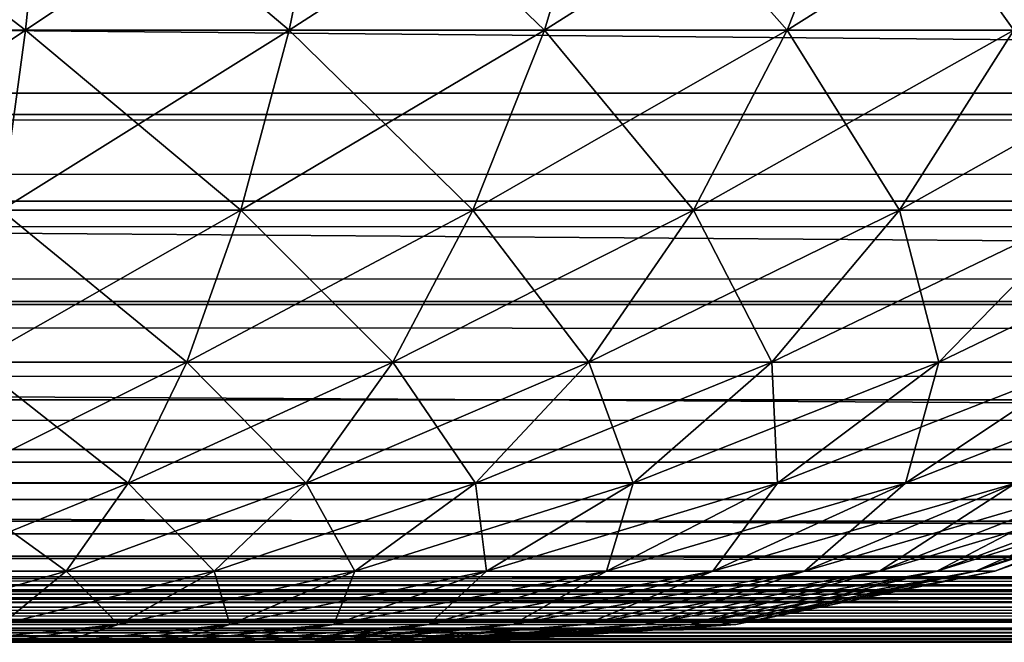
# Model space of a CAD drawing. Header units: millimetres. Extents: x -125 to 125, y -4 to 54.
# Tile 96 of 256: x -63.022 to -62.164, y -2 to -1.458. Entities that reach past the tile are written whole.
import ezdxf

# ---------------------------------------------------------------- set-up
doc = ezdxf.new("R2010")
doc.units = ezdxf.units.MM
doc.header["$LTSCALE"] = 65.185185
for name, color, linetype in [('10', 7, 'CONTINUOUS'), ('173', 7, 'CONTINUOUS'), ('175', 7, 'CONTINUOUS'), ('18', 7, 'CONTINUOUS'), ('202', 7, 'CONTINUOUS'), ('203', 7, 'CONTINUOUS'), ('22', 7, 'CONTINUOUS'), ('6', 7, 'CONTINUOUS'), ('8', 7, 'CONTINUOUS')]:
    doc.layers.add(name, color=color, linetype=linetype)

msp = doc.modelspace()

# ---------------------------------------------------------------- linework, layer by layer
at = {"layer": '10', "color": 7, "linetype": 'Continuous'}
for points in [[(123.90095, 0, -124.9), (-123.83451, -1.52181, -124.83356), (-123.90095, 0, -124.9), (123.90095, 0, -124.9)], [(123.83451, -1.52181, -124.83356), (-123.83451, -1.52181, -124.83356), (123.90095, 0, -124.9), (123.83451, -1.52181, -124.83356)]]:
    msp.add_3dface(points, dxfattribs=at)
at = {"layer": '173', "color": 7, "linetype": 'Continuous'}
for points in [[(-76.8519, -1.54035, -120.97049), (-54.89437, -1.54035, -120.86009), (-76.61582, -1.34549, -120.69445), (-76.8519, -1.54035, -120.97049)], [(-76.61582, -1.34549, -120.69445), (-54.89437, -1.54035, -120.86009), (-54.72574, -1.34549, -120.58472), (-76.61582, -1.34549, -120.69445)], [(-77.10505, -1.7032, -121.26675), (-55.07519, -1.7032, -121.15562), (-76.8519, -1.54035, -120.97049), (-77.10505, -1.7032, -121.26675)], [(-76.8519, -1.54035, -120.97049), (-55.07519, -1.7032, -121.15562), (-54.89437, -1.54035, -120.86009), (-76.8519, -1.54035, -120.97049)], [(-77.37148, -1.83198, -121.57949), (-55.2655, -1.83198, -121.46758), (-77.10505, -1.7032, -121.26675), (-77.37148, -1.83198, -121.57949)], [(-77.10505, -1.7032, -121.26675), (-55.2655, -1.83198, -121.46758), (-55.07519, -1.7032, -121.15562), (-77.10505, -1.7032, -121.26675)], [(-77.64919, -1.92508, -121.90477), (-55.46387, -1.92508, -121.79206), (-77.37148, -1.83198, -121.57949), (-77.64919, -1.92508, -121.90477)], [(-77.37148, -1.83198, -121.57949), (-55.46387, -1.92508, -121.79206), (-55.2655, -1.83198, -121.46758), (-77.37148, -1.83198, -121.57949)], [(-77.93408, -1.98132, -122.2385), (-55.66736, -1.98132, -122.12495), (-77.64919, -1.92508, -121.90477), (-77.93408, -1.98132, -122.2385)], [(-77.64919, -1.92508, -121.90477), (-55.66736, -1.98132, -122.12495), (-55.46387, -1.92508, -121.79206), (-77.64919, -1.92508, -121.90477)], [(-77.93408, -1.98132, -122.2385), (-62.02739, -2, -122.48775), (-55.66736, -1.98132, -122.12495), (-77.93408, -1.98132, -122.2385)], [(-72.17599, -2, -122.53973), (-62.02739, -2, -122.48775), (-77.93408, -1.98132, -122.2385), (-72.17599, -2, -122.53973)]]:
    msp.add_3dface(points, dxfattribs=at)
at = {"layer": '175', "color": 7, "linetype": 'Continuous'}
for points in [[(-54.89437, -1.54035, 120.86009), (-76.8519, -1.54035, 120.97049), (-76.61582, -1.34549, 120.69445), (-54.89437, -1.54035, 120.86009)], [(-54.72574, -1.34549, 120.58472), (-54.89437, -1.54035, 120.86009), (-76.61582, -1.34549, 120.69445), (-54.72574, -1.34549, 120.58472)], [(-55.07519, -1.7032, 121.15562), (-77.10505, -1.7032, 121.26675), (-76.8519, -1.54035, 120.97049), (-55.07519, -1.7032, 121.15562)], [(-54.89437, -1.54035, 120.86009), (-55.07519, -1.7032, 121.15562), (-76.8519, -1.54035, 120.97049), (-54.89437, -1.54035, 120.86009)], [(-55.2655, -1.83198, 121.46758), (-77.37148, -1.83198, 121.57949), (-77.10505, -1.7032, 121.26675), (-55.2655, -1.83198, 121.46758)], [(-55.07519, -1.7032, 121.15562), (-55.2655, -1.83198, 121.46758), (-77.10505, -1.7032, 121.26675), (-55.07519, -1.7032, 121.15562)], [(-55.46387, -1.92508, 121.79206), (-77.64919, -1.92508, 121.90477), (-77.37148, -1.83198, 121.57949), (-55.46387, -1.92508, 121.79206)], [(-55.2655, -1.83198, 121.46758), (-55.46387, -1.92508, 121.79206), (-77.37148, -1.83198, 121.57949), (-55.2655, -1.83198, 121.46758)], [(-55.66736, -1.98132, 122.12495), (-77.93408, -1.98132, 122.2385), (-77.64919, -1.92508, 121.90477), (-55.66736, -1.98132, 122.12495)], [(-55.46387, -1.92508, 121.79206), (-55.66736, -1.98132, 122.12495), (-77.64919, -1.92508, 121.90477), (-55.46387, -1.92508, 121.79206)], [(-55.66736, -1.98132, 122.12495), (-71.92165, -2, 122.53836), (-77.93408, -1.98132, 122.2385), (-55.66736, -1.98132, 122.12495)], [(-61.76268, -2, 122.4865), (-71.92165, -2, 122.53836), (-55.66736, -1.98132, 122.12495), (-61.76268, -2, 122.4865)]]:
    msp.add_3dface(points, dxfattribs=at)
at = {"layer": '18', "color": 7, "linetype": 'Continuous'}
for points in [[(-123.83451, -1.52181, -124.83356), (123.83451, -1.61564, -124.82048), (-123.83451, -1.61564, -124.82048), (-123.83451, -1.52181, -124.83356)], [(-123.83451, -1.52181, -124.83356), (123.83451, -1.52181, -124.83356), (123.83451, -1.61564, -124.82048), (-123.83451, -1.52181, -124.83356)], [(123.83451, -1.61564, -124.82048), (123.83451, -1.70592, -124.78966), (-123.83451, -1.61564, -124.82048), (123.83451, -1.61564, -124.82048)], [(-123.83451, -1.61564, -124.82048), (123.83451, -1.70592, -124.78966), (-123.83451, -1.70592, -124.78966), (-123.83451, -1.61564, -124.82048)], [(123.83451, -1.70592, -124.78966), (123.83451, -1.78871, -124.74226), (-123.83451, -1.70592, -124.78966), (123.83451, -1.70592, -124.78966)], [(-123.83451, -1.70592, -124.78966), (123.83451, -1.78871, -124.74226), (-123.83451, -1.78871, -124.74226), (-123.83451, -1.70592, -124.78966)], [(-123.83451, -1.78871, -124.74226), (123.83451, -1.86098, -124.68), (-123.83451, -1.86098, -124.68), (-123.83451, -1.78871, -124.74226)], [(123.83451, -1.78871, -124.74226), (123.83451, -1.86098, -124.68), (-123.83451, -1.78871, -124.74226), (123.83451, -1.78871, -124.74226)], [(-123.83451, -1.92012, -124.60514), (-123.83451, -1.86098, -124.68), (-41.06682, -1.95076, -124.55041), (-123.83451, -1.92012, -124.60514)], [(38.93318, -1.95076, -124.55041), (-38.93318, -1.95076, -124.55041), (-123.83451, -1.86098, -124.68), (38.93318, -1.95076, -124.55041)], [(-38.93318, -1.95076, -124.55041), (-41.06682, -1.95076, -124.55041), (-123.83451, -1.86098, -124.68), (-38.93318, -1.95076, -124.55041)], [(123.83451, -1.86098, -124.68), (123.83451, -1.92012, -124.60514), (-123.83451, -1.86098, -124.68), (123.83451, -1.86098, -124.68)], [(41.06682, -1.95076, -124.55041), (38.93318, -1.95076, -124.55041), (-123.83451, -1.86098, -124.68), (41.06682, -1.95076, -124.55041)], [(123.83451, -1.92012, -124.60514), (41.06682, -1.95076, -124.55041), (-123.83451, -1.86098, -124.68), (123.83451, -1.92012, -124.60514)], [(-41.13686, -1.95137, -124.54913), (-123.83451, -1.92012, -124.60514), (-41.06682, -1.95076, -124.55041), (-41.13686, -1.95137, -124.54913)], [(-41.34395, -1.96008, -124.5298), (-123.83451, -1.92012, -124.60514), (-41.27409, -1.95605, -124.53901), (-41.34395, -1.96008, -124.5298)], [(-41.36522, -1.9615, -124.52643), (-123.83451, -1.92012, -124.60514), (-41.34395, -1.96008, -124.5298), (-41.36522, -1.9615, -124.52643)], [(-123.83451, -1.96396, -124.52041), (-123.83451, -1.92012, -124.60514), (-41.36522, -1.9615, -124.52643), (-123.83451, -1.96396, -124.52041)], [(-41.27409, -1.95605, -124.53901), (-123.83451, -1.92012, -124.60514), (-41.20579, -1.95316, -124.54533), (-41.27409, -1.95605, -124.53901)], [(-41.20579, -1.95316, -124.54533), (-123.83451, -1.92012, -124.60514), (-41.13686, -1.95137, -124.54913), (-41.20579, -1.95316, -124.54533)], [(-41.41591, -1.96522, -124.51725), (-123.83451, -1.96396, -124.52041), (-41.36522, -1.9615, -124.52643), (-41.41591, -1.96522, -124.51725)], [(-41.56669, -1.97833, -124.47963), (-123.83451, -1.96396, -124.52041), (-41.49017, -1.97138, -124.50077), (-41.56669, -1.97833, -124.47963)], [(-123.83451, -1.99092, -124.4289), (-123.83451, -1.96396, -124.52041), (-41.66046, -1.98704, -124.44714), (-123.83451, -1.99092, -124.4289)], [(-41.64256, -1.98541, -124.45395), (-123.83451, -1.96396, -124.52041), (-41.56669, -1.97833, -124.47963), (-41.64256, -1.98541, -124.45395)], [(-41.49017, -1.97138, -124.50077), (-123.83451, -1.96396, -124.52041), (-41.41591, -1.96522, -124.51725), (-41.49017, -1.97138, -124.50077)], [(-41.66046, -1.98704, -124.44714), (-123.83451, -1.96396, -124.52041), (-41.64256, -1.98541, -124.45395), (-41.66046, -1.98704, -124.44714)], [(-41.71341, -1.99166, -124.42498), (-123.83451, -1.99092, -124.4289), (-41.66046, -1.98704, -124.44714), (-41.71341, -1.99166, -124.42498)], [(-41.87449, -2, -124.33403), (-123.83451, -2, -124.33403), (-123.83451, -1.99092, -124.4289), (-41.87449, -2, -124.33403)], [(-41.87449, -2, -124.33403), (-123.83451, -1.99092, -124.4289), (-41.82964, -1.99911, -124.36382), (-41.87449, -2, -124.33403)], [(-41.82964, -1.99911, -124.36382), (-123.83451, -1.99092, -124.4289), (-41.77623, -1.99635, -124.39438), (-41.82964, -1.99911, -124.36382)], [(-41.77623, -1.99635, -124.39438), (-123.83451, -1.99092, -124.4289), (-41.71341, -1.99166, -124.42498), (-41.77623, -1.99635, -124.39438)]]:
    msp.add_3dface(points, dxfattribs=at)
at = {"layer": '202', "color": 7, "linetype": 'Continuous'}
for points in [[(-62.98563, -2, -33.31695), (-63.03605, -2, -32.16217), (-63.03605, -2, -33.33783), (-62.98563, -2, -33.31695)], [(-62.98563, -2, -32.18305), (-63.03605, -2, -32.16217), (-62.98563, -2, -33.31695), (-62.98563, -2, -32.18305)], [(-62.93722, -2, -33.29175), (-62.98563, -2, -32.18305), (-62.98563, -2, -33.31695), (-62.93722, -2, -33.29175)], [(-62.93722, -2, -32.20825), (-62.98563, -2, -32.18305), (-62.93722, -2, -33.29175), (-62.93722, -2, -32.20825)], [(-62.89119, -2, -32.23757), (-62.93722, -2, -32.20825), (-62.89119, -2, -33.26243), (-62.89119, -2, -32.23757)], [(-62.89119, -2, -33.26243), (-62.93722, -2, -32.20825), (-62.93722, -2, -33.29175), (-62.89119, -2, -33.26243)], [(-62.8479, -2, -33.22921), (-62.89119, -2, -32.23757), (-62.89119, -2, -33.26243), (-62.8479, -2, -33.22921)], [(-62.8479, -2, -32.27079), (-62.89119, -2, -32.23757), (-62.8479, -2, -33.22921), (-62.8479, -2, -32.27079)], [(-62.80766, -2, -32.30766), (-62.8479, -2, -32.27079), (-62.80766, -2, -33.19234), (-62.80766, -2, -32.30766)], [(-62.80766, -2, -33.19234), (-62.8479, -2, -32.27079), (-62.8479, -2, -33.22921), (-62.80766, -2, -33.19234)], [(-62.77079, -2, -32.3479), (-62.80766, -2, -32.30766), (-62.77079, -2, -33.1521), (-62.77079, -2, -32.3479)], [(-62.77079, -2, -33.1521), (-62.80766, -2, -32.30766), (-62.80766, -2, -33.19234), (-62.77079, -2, -33.1521)], [(-62.73757, -2, -32.39119), (-62.77079, -2, -32.3479), (-62.73757, -2, -33.10881), (-62.73757, -2, -32.39119)], [(-62.73757, -2, -33.10881), (-62.77079, -2, -32.3479), (-62.77079, -2, -33.1521), (-62.73757, -2, -33.10881)], [(-62.70825, -2, -32.43722), (-62.73757, -2, -32.39119), (-62.70825, -2, -33.06278), (-62.70825, -2, -32.43722)], [(-62.70825, -2, -33.06278), (-62.73757, -2, -32.39119), (-62.73757, -2, -33.10881), (-62.70825, -2, -33.06278)], [(-62.68305, -2, -32.48563), (-62.70825, -2, -32.43722), (-62.68305, -2, -33.01437), (-62.68305, -2, -32.48563)], [(-62.68305, -2, -33.01437), (-62.70825, -2, -32.43722), (-62.70825, -2, -33.06278), (-62.68305, -2, -33.01437)], [(-62.66217, -2, -32.53605), (-62.68305, -2, -32.48563), (-62.66217, -2, -32.96395), (-62.66217, -2, -32.53605)], [(-62.66217, -2, -32.96395), (-62.68305, -2, -32.48563), (-62.68305, -2, -33.01437), (-62.66217, -2, -32.96395)], [(-62.64576, -2, -32.58809), (-62.66217, -2, -32.53605), (-62.64576, -2, -32.91191), (-62.64576, -2, -32.58809)], [(-62.64576, -2, -32.91191), (-62.66217, -2, -32.53605), (-62.66217, -2, -32.96395), (-62.64576, -2, -32.91191)], [(-62.63395, -2, -32.64137), (-62.64576, -2, -32.58809), (-62.63395, -2, -32.85863), (-62.63395, -2, -32.64137)], [(-62.63395, -2, -32.85863), (-62.64576, -2, -32.58809), (-62.64576, -2, -32.91191), (-62.63395, -2, -32.85863)], [(-62.62682, -2, -32.69548), (-62.63395, -2, -32.64137), (-62.62682, -2, -32.80452), (-62.62682, -2, -32.69548)], [(-62.62682, -2, -32.80452), (-62.63395, -2, -32.64137), (-62.63395, -2, -32.85863), (-62.62682, -2, -32.80452)], [(-62.62444, -2, -32.75), (-62.62682, -2, -32.69548), (-62.62682, -2, -32.80452), (-62.62444, -2, -32.75)]]:
    msp.add_3dface(points, dxfattribs=at)
at = {"layer": '203', "color": 7, "linetype": 'Continuous'}
for points in [[(-63.25, -1.28872, -30.74154), (-63.01666, -1.46695, -30.9029), (-62.99827, -1.28872, -30.75738), (-63.25, -1.28872, -30.74154)], [(-63.25, -1.46695, -30.88822), (-63.01666, -1.46695, -30.9029), (-63.25, -1.28872, -30.74154), (-63.25, -1.46695, -30.88822)], [(-63.25, -1.46695, -34.61178), (-63.25, -1.28872, -34.75846), (-62.99827, -1.28872, -34.74262), (-63.25, -1.46695, -34.61178)], [(-63.01666, -1.46695, -34.5971), (-63.25, -1.46695, -34.61178), (-62.99827, -1.28872, -34.74262), (-63.01666, -1.46695, -34.5971)], [(-62.787, -1.46695, -34.55329), (-63.01666, -1.46695, -34.5971), (-62.75052, -1.28872, -34.69536), (-62.787, -1.46695, -34.55329)], [(-62.75052, -1.28872, -34.69536), (-63.01666, -1.46695, -34.5971), (-62.99827, -1.28872, -34.74262), (-62.75052, -1.28872, -34.69536)], [(-63.01666, -1.46695, -30.9029), (-62.787, -1.46695, -30.94671), (-62.99827, -1.28872, -30.75738), (-63.01666, -1.46695, -30.9029)], [(-62.99827, -1.28872, -30.75738), (-62.787, -1.46695, -30.94671), (-62.75052, -1.28872, -30.80464), (-62.99827, -1.28872, -30.75738)], [(-62.56463, -1.46695, -34.48104), (-62.787, -1.46695, -34.55329), (-62.51064, -1.28872, -34.61742), (-62.56463, -1.46695, -34.48104)], [(-62.51064, -1.28872, -34.61742), (-62.787, -1.46695, -34.55329), (-62.75052, -1.28872, -34.69536), (-62.51064, -1.28872, -34.61742)], [(-62.787, -1.46695, -30.94671), (-62.56463, -1.46695, -31.01896), (-62.75052, -1.28872, -30.80464), (-62.787, -1.46695, -30.94671)], [(-62.75052, -1.28872, -30.80464), (-62.56463, -1.46695, -31.01896), (-62.51064, -1.28872, -30.88258), (-62.75052, -1.28872, -30.80464)], [(-62.28242, -1.28872, -34.51003), (-62.56463, -1.46695, -34.48104), (-62.51064, -1.28872, -34.61742), (-62.28242, -1.28872, -34.51003)], [(-62.35308, -1.46695, -34.38149), (-62.56463, -1.46695, -34.48104), (-62.28242, -1.28872, -34.51003), (-62.35308, -1.46695, -34.38149)], [(-62.56463, -1.46695, -31.01896), (-62.35308, -1.46695, -31.11851), (-62.51064, -1.28872, -30.88258), (-62.56463, -1.46695, -31.01896)], [(-62.51064, -1.28872, -30.88258), (-62.35308, -1.46695, -31.11851), (-62.28242, -1.28872, -30.98997), (-62.51064, -1.28872, -30.88258)], [(-62.06946, -1.28872, -34.37488), (-62.35308, -1.46695, -34.38149), (-62.28242, -1.28872, -34.51003), (-62.06946, -1.28872, -34.37488)], [(-62.15568, -1.46695, -34.25621), (-62.35308, -1.46695, -34.38149), (-62.06946, -1.28872, -34.37488), (-62.15568, -1.46695, -34.25621)], [(-62.35308, -1.46695, -31.11851), (-62.15568, -1.46695, -31.24379), (-62.28242, -1.28872, -30.98997), (-62.35308, -1.46695, -31.11851)], [(-62.28242, -1.28872, -30.98997), (-62.15568, -1.46695, -31.24379), (-62.06946, -1.28872, -31.12512), (-62.28242, -1.28872, -30.98997)], [(-63.25, -1.46695, -30.88822), (-63.0379, -1.62365, -31.07104), (-63.01666, -1.46695, -30.9029), (-63.25, -1.46695, -30.88822)], [(-63.25, -1.62365, -34.4423), (-63.25, -1.46695, -34.61178), (-63.01666, -1.46695, -34.5971), (-63.25, -1.62365, -34.4423)], [(-63.0379, -1.62365, -34.42896), (-63.25, -1.62365, -34.4423), (-63.01666, -1.46695, -34.5971), (-63.0379, -1.62365, -34.42896)], [(-63.0379, -1.62365, -31.07104), (-62.82914, -1.62365, -31.11087), (-63.01666, -1.46695, -30.9029), (-63.0379, -1.62365, -31.07104)], [(-62.787, -1.46695, -34.55329), (-63.0379, -1.62365, -34.42896), (-63.01666, -1.46695, -34.5971), (-62.787, -1.46695, -34.55329)], [(-62.82914, -1.62365, -34.38913), (-63.0379, -1.62365, -34.42896), (-62.787, -1.46695, -34.55329), (-62.82914, -1.62365, -34.38913)], [(-63.01666, -1.46695, -30.9029), (-62.82914, -1.62365, -31.11087), (-62.787, -1.46695, -30.94671), (-63.01666, -1.46695, -30.9029)], [(-62.82914, -1.62365, -31.11087), (-62.62702, -1.62365, -31.17654), (-62.787, -1.46695, -30.94671), (-62.82914, -1.62365, -31.11087)], [(-62.56463, -1.46695, -34.48104), (-62.82914, -1.62365, -34.38913), (-62.787, -1.46695, -34.55329), (-62.56463, -1.46695, -34.48104)], [(-62.62702, -1.62365, -34.32346), (-62.82914, -1.62365, -34.38913), (-62.56463, -1.46695, -34.48104), (-62.62702, -1.62365, -34.32346)], [(-62.787, -1.46695, -30.94671), (-62.62702, -1.62365, -31.17654), (-62.56463, -1.46695, -31.01896), (-62.787, -1.46695, -30.94671)], [(-62.62702, -1.62365, -31.17654), (-62.43473, -1.62365, -31.26703), (-62.56463, -1.46695, -31.01896), (-62.62702, -1.62365, -31.17654)], [(-62.35308, -1.46695, -34.38149), (-62.62702, -1.62365, -34.32346), (-62.56463, -1.46695, -34.48104), (-62.35308, -1.46695, -34.38149)], [(-62.43473, -1.62365, -34.23297), (-62.62702, -1.62365, -34.32346), (-62.35308, -1.46695, -34.38149), (-62.43473, -1.62365, -34.23297)], [(-62.56463, -1.46695, -31.01896), (-62.43473, -1.62365, -31.26703), (-62.35308, -1.46695, -31.11851), (-62.56463, -1.46695, -31.01896)], [(-62.43473, -1.62365, -31.26703), (-62.25529, -1.62365, -31.3809), (-62.35308, -1.46695, -31.11851), (-62.43473, -1.62365, -31.26703)], [(-62.15568, -1.46695, -34.25621), (-62.43473, -1.62365, -34.23297), (-62.35308, -1.46695, -34.38149), (-62.15568, -1.46695, -34.25621)], [(-62.25529, -1.62365, -34.1191), (-62.43473, -1.62365, -34.23297), (-62.15568, -1.46695, -34.25621), (-62.25529, -1.62365, -34.1191)], [(-62.35308, -1.46695, -31.11851), (-62.25529, -1.62365, -31.3809), (-62.15568, -1.46695, -31.24379), (-62.35308, -1.46695, -31.11851)], [(-62.25529, -1.62365, -31.3809), (-62.09154, -1.62365, -31.51637), (-62.15568, -1.46695, -31.24379), (-62.25529, -1.62365, -31.3809)], [(-62.09154, -1.62365, -33.98363), (-62.25529, -1.62365, -34.1191), (-61.97553, -1.46695, -34.10718), (-62.09154, -1.62365, -33.98363)], [(-61.97553, -1.46695, -34.10718), (-62.25529, -1.62365, -34.1191), (-62.15568, -1.46695, -34.25621), (-61.97553, -1.46695, -34.10718)], [(-63.0616, -1.75596, -31.2587), (-62.87618, -1.75596, -31.29407), (-63.0379, -1.62365, -31.07104), (-63.0616, -1.75596, -31.2587)], [(-62.82914, -1.62365, -34.38913), (-63.0616, -1.75596, -34.2413), (-63.0379, -1.62365, -34.42896), (-62.82914, -1.62365, -34.38913)], [(-62.87618, -1.75596, -34.20593), (-63.0616, -1.75596, -34.2413), (-62.82914, -1.62365, -34.38913), (-62.87618, -1.75596, -34.20593)], [(-63.0379, -1.62365, -31.07104), (-62.87618, -1.75596, -31.29407), (-62.82914, -1.62365, -31.11087), (-63.0379, -1.62365, -31.07104)], [(-62.87618, -1.75596, -31.29407), (-62.69665, -1.75596, -31.3524), (-62.82914, -1.62365, -31.11087), (-62.87618, -1.75596, -31.29407)], [(-62.62702, -1.62365, -34.32346), (-62.87618, -1.75596, -34.20593), (-62.82914, -1.62365, -34.38913), (-62.62702, -1.62365, -34.32346)], [(-62.69665, -1.75596, -34.1476), (-62.87618, -1.75596, -34.20593), (-62.62702, -1.62365, -34.32346), (-62.69665, -1.75596, -34.1476)], [(-62.82914, -1.62365, -31.11087), (-62.69665, -1.75596, -31.3524), (-62.62702, -1.62365, -31.17654), (-62.82914, -1.62365, -31.11087)], [(-62.69665, -1.75596, -31.3524), (-62.52585, -1.75596, -31.43277), (-62.62702, -1.62365, -31.17654), (-62.69665, -1.75596, -31.3524)], [(-62.43473, -1.62365, -34.23297), (-62.69665, -1.75596, -34.1476), (-62.62702, -1.62365, -34.32346), (-62.43473, -1.62365, -34.23297)], [(-62.52585, -1.75596, -34.06723), (-62.69665, -1.75596, -34.1476), (-62.43473, -1.62365, -34.23297), (-62.52585, -1.75596, -34.06723)], [(-62.62702, -1.62365, -31.17654), (-62.52585, -1.75596, -31.43277), (-62.43473, -1.62365, -31.26703), (-62.62702, -1.62365, -31.17654)], [(-62.52585, -1.75596, -31.43277), (-62.36647, -1.75596, -31.53392), (-62.43473, -1.62365, -31.26703), (-62.52585, -1.75596, -31.43277)], [(-62.25529, -1.62365, -34.1191), (-62.52585, -1.75596, -34.06723), (-62.43473, -1.62365, -34.23297), (-62.25529, -1.62365, -34.1191)], [(-62.36647, -1.75596, -33.96608), (-62.52585, -1.75596, -34.06723), (-62.25529, -1.62365, -34.1191), (-62.36647, -1.75596, -33.96608)], [(-62.43473, -1.62365, -31.26703), (-62.36647, -1.75596, -31.53392), (-62.25529, -1.62365, -31.3809), (-62.43473, -1.62365, -31.26703)], [(-62.36647, -1.75596, -31.53392), (-62.22102, -1.75596, -31.65425), (-62.25529, -1.62365, -31.3809), (-62.36647, -1.75596, -31.53392)], [(-62.09154, -1.62365, -33.98363), (-62.36647, -1.75596, -33.96608), (-62.25529, -1.62365, -34.1191), (-62.09154, -1.62365, -33.98363)], [(-62.22102, -1.75596, -33.84575), (-62.36647, -1.75596, -33.96608), (-62.09154, -1.62365, -33.98363), (-62.22102, -1.75596, -33.84575)], [(-62.25529, -1.62365, -31.3809), (-62.22102, -1.75596, -31.65425), (-62.09154, -1.62365, -31.51637), (-62.25529, -1.62365, -31.3809)], [(-62.22102, -1.75596, -31.65425), (-62.0918, -1.75596, -31.79185), (-62.09154, -1.62365, -31.51637), (-62.22102, -1.75596, -31.65425)], [(-61.94606, -1.62365, -33.82871), (-62.22102, -1.75596, -33.84575), (-62.09154, -1.62365, -33.98363), (-61.94606, -1.62365, -33.82871)], [(-62.0918, -1.75596, -33.70815), (-62.22102, -1.75596, -33.84575), (-61.94606, -1.62365, -33.82871), (-62.0918, -1.75596, -33.70815)], [(-63.08734, -1.86142, -31.4624), (-62.92724, -1.86142, -31.49294), (-63.0616, -1.75596, -31.2587), (-63.08734, -1.86142, -31.4624)], [(-62.87618, -1.75596, -34.20593), (-63.08734, -1.86142, -34.0376), (-63.0616, -1.75596, -34.2413), (-62.87618, -1.75596, -34.20593)], [(-62.92724, -1.86142, -34.00706), (-63.08734, -1.86142, -34.0376), (-62.87618, -1.75596, -34.20593), (-62.92724, -1.86142, -34.00706)], [(-63.0616, -1.75596, -31.2587), (-62.92724, -1.86142, -31.49294), (-62.87618, -1.75596, -31.29407), (-63.0616, -1.75596, -31.2587)], [(-62.92724, -1.86142, -31.49294), (-62.77224, -1.86142, -31.5433), (-62.87618, -1.75596, -31.29407), (-62.92724, -1.86142, -31.49294)], [(-62.69665, -1.75596, -34.1476), (-62.92724, -1.86142, -34.00706), (-62.87618, -1.75596, -34.20593), (-62.69665, -1.75596, -34.1476)], [(-62.77224, -1.86142, -33.9567), (-62.92724, -1.86142, -34.00706), (-62.69665, -1.75596, -34.1476), (-62.77224, -1.86142, -33.9567)], [(-62.87618, -1.75596, -31.29407), (-62.77224, -1.86142, -31.5433), (-62.69665, -1.75596, -31.3524), (-62.87618, -1.75596, -31.29407)], [(-62.77224, -1.86142, -31.5433), (-62.62476, -1.86142, -31.6127), (-62.69665, -1.75596, -31.3524), (-62.77224, -1.86142, -31.5433)], [(-62.52585, -1.75596, -34.06723), (-62.77224, -1.86142, -33.9567), (-62.69665, -1.75596, -34.1476), (-62.52585, -1.75596, -34.06723)], [(-62.62476, -1.86142, -33.8873), (-62.77224, -1.86142, -33.9567), (-62.52585, -1.75596, -34.06723), (-62.62476, -1.86142, -33.8873)], [(-62.69665, -1.75596, -31.3524), (-62.62476, -1.86142, -31.6127), (-62.52585, -1.75596, -31.43277), (-62.69665, -1.75596, -31.3524)], [(-62.62476, -1.86142, -31.6127), (-62.48715, -1.86142, -31.70003), (-62.52585, -1.75596, -31.43277), (-62.62476, -1.86142, -31.6127)], [(-62.36647, -1.75596, -33.96608), (-62.62476, -1.86142, -33.8873), (-62.52585, -1.75596, -34.06723), (-62.36647, -1.75596, -33.96608)], [(-62.48715, -1.86142, -33.79997), (-62.62476, -1.86142, -33.8873), (-62.36647, -1.75596, -33.96608), (-62.48715, -1.86142, -33.79997)], [(-62.52585, -1.75596, -31.43277), (-62.48715, -1.86142, -31.70003), (-62.36647, -1.75596, -31.53392), (-62.52585, -1.75596, -31.43277)], [(-62.48715, -1.86142, -31.70003), (-62.36157, -1.86142, -31.80392), (-62.36647, -1.75596, -31.53392), (-62.48715, -1.86142, -31.70003)], [(-62.22102, -1.75596, -33.84575), (-62.48715, -1.86142, -33.79997), (-62.36647, -1.75596, -33.96608), (-62.22102, -1.75596, -33.84575)], [(-62.36157, -1.86142, -33.69608), (-62.48715, -1.86142, -33.79997), (-62.22102, -1.75596, -33.84575), (-62.36157, -1.86142, -33.69608)], [(-62.36647, -1.75596, -31.53392), (-62.36157, -1.86142, -31.80392), (-62.22102, -1.75596, -31.65425), (-62.36647, -1.75596, -31.53392)], [(-62.0918, -1.75596, -33.70815), (-62.36157, -1.86142, -33.69608), (-62.22102, -1.75596, -33.84575), (-62.0918, -1.75596, -33.70815)], [(-62.36157, -1.86142, -31.80392), (-62.25, -1.86142, -31.92273), (-62.22102, -1.75596, -31.65425), (-62.36157, -1.86142, -31.80392)], [(-62.25, -1.86142, -33.57727), (-62.36157, -1.86142, -33.69608), (-62.0918, -1.75596, -33.70815), (-62.25, -1.86142, -33.57727)], [(-62.22102, -1.75596, -31.65425), (-62.25, -1.86142, -31.92273), (-62.0918, -1.75596, -31.79185), (-62.22102, -1.75596, -31.65425)], [(-62.25, -1.86142, -31.92273), (-62.1542, -1.86142, -32.05459), (-62.0918, -1.75596, -31.79185), (-62.25, -1.86142, -31.92273)], [(-61.98084, -1.75596, -33.55543), (-62.25, -1.86142, -33.57727), (-62.0918, -1.75596, -33.70815), (-61.98084, -1.75596, -33.55543)], [(-62.1542, -1.86142, -33.44541), (-62.25, -1.86142, -33.57727), (-61.98084, -1.75596, -33.55543), (-62.1542, -1.86142, -33.44541)], [(-62.92724, -1.86142, -34.00706), (-63.11463, -1.9381, -33.8216), (-63.08734, -1.86142, -34.0376), (-62.92724, -1.86142, -34.00706)], [(-62.98139, -1.9381, -33.79618), (-63.11463, -1.9381, -33.8216), (-62.92724, -1.86142, -34.00706), (-62.98139, -1.9381, -33.79618)], [(-63.11463, -1.9381, -31.6784), (-62.98139, -1.9381, -31.70382), (-63.08734, -1.86142, -31.4624), (-63.11463, -1.9381, -31.6784)], [(-63.08734, -1.86142, -31.4624), (-62.98139, -1.9381, -31.70382), (-62.92724, -1.86142, -31.49294), (-63.08734, -1.86142, -31.4624)], [(-62.85238, -1.9381, -33.75427), (-62.98139, -1.9381, -33.79618), (-62.77224, -1.86142, -33.9567), (-62.85238, -1.9381, -33.75427)], [(-62.77224, -1.86142, -33.9567), (-62.98139, -1.9381, -33.79618), (-62.92724, -1.86142, -34.00706), (-62.77224, -1.86142, -33.9567)], [(-62.98139, -1.9381, -31.70382), (-62.85238, -1.9381, -31.74573), (-62.92724, -1.86142, -31.49294), (-62.98139, -1.9381, -31.70382)], [(-62.92724, -1.86142, -31.49294), (-62.85238, -1.9381, -31.74573), (-62.77224, -1.86142, -31.5433), (-62.92724, -1.86142, -31.49294)], [(-62.62476, -1.86142, -33.8873), (-62.85238, -1.9381, -33.75427), (-62.77224, -1.86142, -33.9567), (-62.62476, -1.86142, -33.8873)], [(-62.72965, -1.9381, -33.69651), (-62.85238, -1.9381, -33.75427), (-62.62476, -1.86142, -33.8873), (-62.72965, -1.9381, -33.69651)], [(-62.85238, -1.9381, -31.74573), (-62.72965, -1.9381, -31.80349), (-62.77224, -1.86142, -31.5433), (-62.85238, -1.9381, -31.74573)], [(-62.77224, -1.86142, -31.5433), (-62.72965, -1.9381, -31.80349), (-62.62476, -1.86142, -31.6127), (-62.77224, -1.86142, -31.5433)], [(-62.48715, -1.86142, -33.79997), (-62.72965, -1.9381, -33.69651), (-62.62476, -1.86142, -33.8873), (-62.48715, -1.86142, -33.79997)], [(-62.61512, -1.9381, -33.62383), (-62.72965, -1.9381, -33.69651), (-62.48715, -1.86142, -33.79997), (-62.61512, -1.9381, -33.62383)], [(-62.72965, -1.9381, -31.80349), (-62.61512, -1.9381, -31.87617), (-62.62476, -1.86142, -31.6127), (-62.72965, -1.9381, -31.80349)], [(-62.62476, -1.86142, -31.6127), (-62.61512, -1.9381, -31.87617), (-62.48715, -1.86142, -31.70003), (-62.62476, -1.86142, -31.6127)], [(-62.36157, -1.86142, -33.69608), (-62.61512, -1.9381, -33.62383), (-62.48715, -1.86142, -33.79997), (-62.36157, -1.86142, -33.69608)], [(-62.51061, -1.9381, -33.53737), (-62.61512, -1.9381, -33.62383), (-62.36157, -1.86142, -33.69608), (-62.51061, -1.9381, -33.53737)], [(-62.61512, -1.9381, -31.87617), (-62.51061, -1.9381, -31.96263), (-62.48715, -1.86142, -31.70003), (-62.61512, -1.9381, -31.87617)], [(-62.25, -1.86142, -33.57727), (-62.51061, -1.9381, -33.53737), (-62.36157, -1.86142, -33.69608), (-62.25, -1.86142, -33.57727)], [(-62.41776, -1.9381, -33.43849), (-62.51061, -1.9381, -33.53737), (-62.25, -1.86142, -33.57727), (-62.41776, -1.9381, -33.43849)], [(-62.48715, -1.86142, -31.70003), (-62.51061, -1.9381, -31.96263), (-62.36157, -1.86142, -31.80392), (-62.48715, -1.86142, -31.70003)], [(-62.51061, -1.9381, -31.96263), (-62.41776, -1.9381, -32.06151), (-62.36157, -1.86142, -31.80392), (-62.51061, -1.9381, -31.96263)], [(-62.1542, -1.86142, -33.44541), (-62.41776, -1.9381, -33.43849), (-62.25, -1.86142, -33.57727), (-62.1542, -1.86142, -33.44541)], [(-62.33803, -1.9381, -33.32876), (-62.41776, -1.9381, -33.43849), (-62.1542, -1.86142, -33.44541), (-62.33803, -1.9381, -33.32876)], [(-62.36157, -1.86142, -31.80392), (-62.41776, -1.9381, -32.06151), (-62.25, -1.86142, -31.92273), (-62.36157, -1.86142, -31.80392)], [(-62.41776, -1.9381, -32.06151), (-62.33803, -1.9381, -32.17124), (-62.25, -1.86142, -31.92273), (-62.41776, -1.9381, -32.06151)], [(-62.07568, -1.86142, -33.30259), (-62.33803, -1.9381, -33.32876), (-62.1542, -1.86142, -33.44541), (-62.07568, -1.86142, -33.30259)], [(-62.27268, -1.9381, -33.20989), (-62.33803, -1.9381, -33.32876), (-62.07568, -1.86142, -33.30259), (-62.27268, -1.9381, -33.20989)], [(-62.33803, -1.9381, -32.17124), (-62.27268, -1.9381, -32.29011), (-62.1542, -1.86142, -32.05459), (-62.33803, -1.9381, -32.17124)], [(-62.25, -1.86142, -31.92273), (-62.33803, -1.9381, -32.17124), (-62.1542, -1.86142, -32.05459), (-62.25, -1.86142, -31.92273)], [(-62.01569, -1.86142, -33.15105), (-62.27268, -1.9381, -33.20989), (-62.07568, -1.86142, -33.30259), (-62.01569, -1.86142, -33.15105)], [(-62.22275, -1.9381, -33.08377), (-62.27268, -1.9381, -33.20989), (-62.01569, -1.86142, -33.15105), (-62.22275, -1.9381, -33.08377)], [(-62.1542, -1.86142, -32.05459), (-62.27268, -1.9381, -32.29011), (-62.07568, -1.86142, -32.19741), (-62.1542, -1.86142, -32.05459)], [(-62.27268, -1.9381, -32.29011), (-62.22275, -1.9381, -32.41623), (-62.07568, -1.86142, -32.19741), (-62.27268, -1.9381, -32.29011)], [(-61.97515, -1.86142, -32.99319), (-62.22275, -1.9381, -33.08377), (-62.01569, -1.86142, -33.15105), (-61.97515, -1.86142, -32.99319)], [(-62.18901, -1.9381, -32.95239), (-62.22275, -1.9381, -33.08377), (-61.97515, -1.86142, -32.99319), (-62.18901, -1.9381, -32.95239)], [(-62.07568, -1.86142, -32.19741), (-62.22275, -1.9381, -32.41623), (-62.01569, -1.86142, -32.34895), (-62.07568, -1.86142, -32.19741)], [(-62.22275, -1.9381, -32.41623), (-62.18901, -1.9381, -32.54761), (-62.01569, -1.86142, -32.34895), (-62.22275, -1.9381, -32.41623)], [(-61.95473, -1.86142, -32.83149), (-62.18901, -1.9381, -32.95239), (-61.97515, -1.86142, -32.99319), (-61.95473, -1.86142, -32.83149)], [(-62.17201, -1.9381, -32.81782), (-62.18901, -1.9381, -32.95239), (-61.95473, -1.86142, -32.83149), (-62.17201, -1.9381, -32.81782)], [(-62.01569, -1.86142, -32.34895), (-62.18901, -1.9381, -32.54761), (-61.97515, -1.86142, -32.50681), (-62.01569, -1.86142, -32.34895)], [(-62.18901, -1.9381, -32.54761), (-62.17201, -1.9381, -32.68218), (-61.97515, -1.86142, -32.50681), (-62.18901, -1.9381, -32.54761)], [(-61.95473, -1.86142, -32.66851), (-62.17201, -1.9381, -32.81782), (-61.95473, -1.86142, -32.83149), (-61.95473, -1.86142, -32.66851)], [(-61.97515, -1.86142, -32.50681), (-62.17201, -1.9381, -32.68218), (-61.95473, -1.86142, -32.66851), (-61.97515, -1.86142, -32.50681)], [(-62.17201, -1.9381, -32.68218), (-62.17201, -1.9381, -32.81782), (-61.95473, -1.86142, -32.66851), (-62.17201, -1.9381, -32.68218)], [(-62.98139, -1.9381, -33.79618), (-63.14296, -1.98458, -33.59729), (-63.11463, -1.9381, -33.8216), (-62.98139, -1.9381, -33.79618)], [(-63.03761, -1.98458, -33.57719), (-63.14296, -1.98458, -33.59729), (-62.98139, -1.9381, -33.79618), (-63.03761, -1.98458, -33.57719)], [(-63.11463, -1.9381, -31.6784), (-63.03761, -1.98458, -31.92281), (-62.98139, -1.9381, -31.70382), (-63.11463, -1.9381, -31.6784)], [(-62.85238, -1.9381, -33.75427), (-63.03761, -1.98458, -33.57719), (-62.98139, -1.9381, -33.79618), (-62.85238, -1.9381, -33.75427)], [(-62.93561, -1.98458, -33.54405), (-63.03761, -1.98458, -33.57719), (-62.85238, -1.9381, -33.75427), (-62.93561, -1.98458, -33.54405)], [(-63.03761, -1.98458, -31.92281), (-62.93561, -1.98458, -31.95595), (-62.98139, -1.9381, -31.70382), (-63.03761, -1.98458, -31.92281)], [(-62.98139, -1.9381, -31.70382), (-62.93561, -1.98458, -31.95595), (-62.85238, -1.9381, -31.74573), (-62.98139, -1.9381, -31.70382)], [(-62.72965, -1.9381, -33.69651), (-62.93561, -1.98458, -33.54405), (-62.85238, -1.9381, -33.75427), (-62.72965, -1.9381, -33.69651)], [(-62.83857, -1.98458, -33.49838), (-62.93561, -1.98458, -33.54405), (-62.72965, -1.9381, -33.69651), (-62.83857, -1.98458, -33.49838)], [(-62.93561, -1.98458, -31.95595), (-62.83857, -1.98458, -32.00162), (-62.85238, -1.9381, -31.74573), (-62.93561, -1.98458, -31.95595)], [(-62.85238, -1.9381, -31.74573), (-62.83857, -1.98458, -32.00162), (-62.72965, -1.9381, -31.80349), (-62.85238, -1.9381, -31.74573)], [(-62.74802, -1.98458, -33.44092), (-62.83857, -1.98458, -33.49838), (-62.61512, -1.9381, -33.62383), (-62.74802, -1.98458, -33.44092)], [(-62.61512, -1.9381, -33.62383), (-62.83857, -1.98458, -33.49838), (-62.72965, -1.9381, -33.69651), (-62.61512, -1.9381, -33.62383)], [(-62.83857, -1.98458, -32.00162), (-62.74802, -1.98458, -32.05908), (-62.72965, -1.9381, -31.80349), (-62.83857, -1.98458, -32.00162)], [(-62.66538, -1.98458, -33.37255), (-62.74802, -1.98458, -33.44092), (-62.51061, -1.9381, -33.53737), (-62.66538, -1.98458, -33.37255)], [(-62.51061, -1.9381, -33.53737), (-62.74802, -1.98458, -33.44092), (-62.61512, -1.9381, -33.62383), (-62.51061, -1.9381, -33.53737)], [(-62.72965, -1.9381, -31.80349), (-62.74802, -1.98458, -32.05908), (-62.61512, -1.9381, -31.87617), (-62.72965, -1.9381, -31.80349)], [(-62.74802, -1.98458, -32.05908), (-62.66538, -1.98458, -32.12745), (-62.61512, -1.9381, -31.87617), (-62.74802, -1.98458, -32.05908)], [(-62.41776, -1.9381, -33.43849), (-62.66538, -1.98458, -33.37255), (-62.51061, -1.9381, -33.53737), (-62.41776, -1.9381, -33.43849)], [(-62.59197, -1.98458, -33.29437), (-62.66538, -1.98458, -33.37255), (-62.41776, -1.9381, -33.43849), (-62.59197, -1.98458, -33.29437)], [(-62.61512, -1.9381, -31.87617), (-62.66538, -1.98458, -32.12745), (-62.51061, -1.9381, -31.96263), (-62.61512, -1.9381, -31.87617)], [(-62.66538, -1.98458, -32.12745), (-62.59197, -1.98458, -32.20563), (-62.51061, -1.9381, -31.96263), (-62.66538, -1.98458, -32.12745)], [(-62.33803, -1.9381, -33.32876), (-62.59197, -1.98458, -33.29437), (-62.41776, -1.9381, -33.43849), (-62.33803, -1.9381, -33.32876)], [(-62.52893, -1.98458, -33.20761), (-62.59197, -1.98458, -33.29437), (-62.33803, -1.9381, -33.32876), (-62.52893, -1.98458, -33.20761)], [(-62.51061, -1.9381, -31.96263), (-62.59197, -1.98458, -32.20563), (-62.41776, -1.9381, -32.06151), (-62.51061, -1.9381, -31.96263)], [(-62.59197, -1.98458, -32.20563), (-62.52893, -1.98458, -32.29239), (-62.41776, -1.9381, -32.06151), (-62.59197, -1.98458, -32.20563)], [(-62.27268, -1.9381, -33.20989), (-62.52893, -1.98458, -33.20761), (-62.33803, -1.9381, -33.32876), (-62.27268, -1.9381, -33.20989)], [(-62.47726, -1.98458, -33.11362), (-62.52893, -1.98458, -33.20761), (-62.27268, -1.9381, -33.20989), (-62.47726, -1.98458, -33.11362)], [(-62.41776, -1.9381, -32.06151), (-62.52893, -1.98458, -32.29239), (-62.33803, -1.9381, -32.17124), (-62.41776, -1.9381, -32.06151)], [(-62.52893, -1.98458, -32.29239), (-62.47726, -1.98458, -32.38638), (-62.33803, -1.9381, -32.17124), (-62.52893, -1.98458, -32.29239)], [(-62.22275, -1.9381, -33.08377), (-62.47726, -1.98458, -33.11362), (-62.27268, -1.9381, -33.20989), (-62.22275, -1.9381, -33.08377)], [(-62.43778, -1.98458, -33.01391), (-62.47726, -1.98458, -33.11362), (-62.22275, -1.9381, -33.08377), (-62.43778, -1.98458, -33.01391)], [(-62.33803, -1.9381, -32.17124), (-62.47726, -1.98458, -32.38638), (-62.27268, -1.9381, -32.29011), (-62.33803, -1.9381, -32.17124)], [(-62.47726, -1.98458, -32.38638), (-62.43778, -1.98458, -32.48609), (-62.27268, -1.9381, -32.29011), (-62.47726, -1.98458, -32.38638)], [(-62.18901, -1.9381, -32.95239), (-62.43778, -1.98458, -33.01391), (-62.22275, -1.9381, -33.08377), (-62.18901, -1.9381, -32.95239)], [(-62.41111, -1.98458, -32.91003), (-62.43778, -1.98458, -33.01391), (-62.18901, -1.9381, -32.95239), (-62.41111, -1.98458, -32.91003)], [(-62.27268, -1.9381, -32.29011), (-62.43778, -1.98458, -32.48609), (-62.22275, -1.9381, -32.41623), (-62.27268, -1.9381, -32.29011)], [(-62.43778, -1.98458, -32.48609), (-62.41111, -1.98458, -32.58997), (-62.22275, -1.9381, -32.41623), (-62.43778, -1.98458, -32.48609)], [(-62.17201, -1.9381, -32.81782), (-62.41111, -1.98458, -32.91003), (-62.18901, -1.9381, -32.95239), (-62.17201, -1.9381, -32.81782)], [(-62.39766, -1.98458, -32.80362), (-62.41111, -1.98458, -32.91003), (-62.17201, -1.9381, -32.81782), (-62.39766, -1.98458, -32.80362)], [(-62.22275, -1.9381, -32.41623), (-62.41111, -1.98458, -32.58997), (-62.18901, -1.9381, -32.54761), (-62.22275, -1.9381, -32.41623)], [(-62.41111, -1.98458, -32.58997), (-62.39766, -1.98458, -32.69638), (-62.18901, -1.9381, -32.54761), (-62.41111, -1.98458, -32.58997)], [(-62.17201, -1.9381, -32.68218), (-62.39766, -1.98458, -32.80362), (-62.17201, -1.9381, -32.81782), (-62.17201, -1.9381, -32.68218)], [(-62.18901, -1.9381, -32.54761), (-62.39766, -1.98458, -32.69638), (-62.17201, -1.9381, -32.68218), (-62.18901, -1.9381, -32.54761)], [(-62.39766, -1.98458, -32.69638), (-62.39766, -1.98458, -32.80362), (-62.17201, -1.9381, -32.68218), (-62.39766, -1.98458, -32.69638)], [(-63.03605, -2, -33.33783), (-63.08809, -2, -33.35424), (-62.93561, -1.98458, -33.54405), (-63.03605, -2, -33.33783)], [(-62.93561, -1.98458, -33.54405), (-63.08809, -2, -33.35424), (-63.03761, -1.98458, -33.57719), (-62.93561, -1.98458, -33.54405)], [(-63.03761, -1.98458, -31.92281), (-63.03605, -2, -32.16217), (-62.93561, -1.98458, -31.95595), (-63.03761, -1.98458, -31.92281)], [(-62.98563, -2, -33.31695), (-63.03605, -2, -33.33783), (-62.93561, -1.98458, -33.54405), (-62.98563, -2, -33.31695)], [(-63.03605, -2, -32.16217), (-62.98563, -2, -32.18305), (-62.93561, -1.98458, -31.95595), (-63.03605, -2, -32.16217)], [(-62.83857, -1.98458, -33.49838), (-62.98563, -2, -33.31695), (-62.93561, -1.98458, -33.54405), (-62.83857, -1.98458, -33.49838)], [(-62.93722, -2, -33.29175), (-62.98563, -2, -33.31695), (-62.83857, -1.98458, -33.49838), (-62.93722, -2, -33.29175)], [(-62.93561, -1.98458, -31.95595), (-62.98563, -2, -32.18305), (-62.83857, -1.98458, -32.00162), (-62.93561, -1.98458, -31.95595)], [(-62.98563, -2, -32.18305), (-62.93722, -2, -32.20825), (-62.83857, -1.98458, -32.00162), (-62.98563, -2, -32.18305)], [(-62.74802, -1.98458, -33.44092), (-62.93722, -2, -33.29175), (-62.83857, -1.98458, -33.49838), (-62.74802, -1.98458, -33.44092)], [(-62.89119, -2, -33.26243), (-62.93722, -2, -33.29175), (-62.74802, -1.98458, -33.44092), (-62.89119, -2, -33.26243)], [(-62.93722, -2, -32.20825), (-62.89119, -2, -32.23757), (-62.83857, -1.98458, -32.00162), (-62.93722, -2, -32.20825)], [(-62.8479, -2, -33.22921), (-62.89119, -2, -33.26243), (-62.74802, -1.98458, -33.44092), (-62.8479, -2, -33.22921)], [(-62.89119, -2, -32.23757), (-62.8479, -2, -32.27079), (-62.74802, -1.98458, -32.05908), (-62.89119, -2, -32.23757)], [(-62.83857, -1.98458, -32.00162), (-62.89119, -2, -32.23757), (-62.74802, -1.98458, -32.05908), (-62.83857, -1.98458, -32.00162)], [(-62.66538, -1.98458, -33.37255), (-62.8479, -2, -33.22921), (-62.74802, -1.98458, -33.44092), (-62.66538, -1.98458, -33.37255)], [(-62.80766, -2, -33.19234), (-62.8479, -2, -33.22921), (-62.66538, -1.98458, -33.37255), (-62.80766, -2, -33.19234)], [(-62.74802, -1.98458, -32.05908), (-62.8479, -2, -32.27079), (-62.66538, -1.98458, -32.12745), (-62.74802, -1.98458, -32.05908)], [(-62.8479, -2, -32.27079), (-62.80766, -2, -32.30766), (-62.66538, -1.98458, -32.12745), (-62.8479, -2, -32.27079)], [(-62.59197, -1.98458, -33.29437), (-62.80766, -2, -33.19234), (-62.66538, -1.98458, -33.37255), (-62.59197, -1.98458, -33.29437)], [(-62.77079, -2, -33.1521), (-62.80766, -2, -33.19234), (-62.59197, -1.98458, -33.29437), (-62.77079, -2, -33.1521)], [(-62.80766, -2, -32.30766), (-62.77079, -2, -32.3479), (-62.66538, -1.98458, -32.12745), (-62.80766, -2, -32.30766)], [(-62.73757, -2, -33.10881), (-62.77079, -2, -33.1521), (-62.59197, -1.98458, -33.29437), (-62.73757, -2, -33.10881)], [(-62.66538, -1.98458, -32.12745), (-62.77079, -2, -32.3479), (-62.59197, -1.98458, -32.20563), (-62.66538, -1.98458, -32.12745)], [(-62.77079, -2, -32.3479), (-62.73757, -2, -32.39119), (-62.59197, -1.98458, -32.20563), (-62.77079, -2, -32.3479)], [(-62.70825, -2, -33.06278), (-62.73757, -2, -33.10881), (-62.52893, -1.98458, -33.20761), (-62.70825, -2, -33.06278)], [(-62.52893, -1.98458, -33.20761), (-62.73757, -2, -33.10881), (-62.59197, -1.98458, -33.29437), (-62.52893, -1.98458, -33.20761)], [(-62.59197, -1.98458, -32.20563), (-62.73757, -2, -32.39119), (-62.52893, -1.98458, -32.29239), (-62.59197, -1.98458, -32.20563)], [(-62.73757, -2, -32.39119), (-62.70825, -2, -32.43722), (-62.52893, -1.98458, -32.29239), (-62.73757, -2, -32.39119)], [(-62.68305, -2, -33.01437), (-62.70825, -2, -33.06278), (-62.47726, -1.98458, -33.11362), (-62.68305, -2, -33.01437)], [(-62.47726, -1.98458, -33.11362), (-62.70825, -2, -33.06278), (-62.52893, -1.98458, -33.20761), (-62.47726, -1.98458, -33.11362)], [(-62.52893, -1.98458, -32.29239), (-62.70825, -2, -32.43722), (-62.47726, -1.98458, -32.38638), (-62.52893, -1.98458, -32.29239)], [(-62.70825, -2, -32.43722), (-62.68305, -2, -32.48563), (-62.47726, -1.98458, -32.38638), (-62.70825, -2, -32.43722)], [(-62.43778, -1.98458, -33.01391), (-62.68305, -2, -33.01437), (-62.47726, -1.98458, -33.11362), (-62.43778, -1.98458, -33.01391)], [(-62.66217, -2, -32.96395), (-62.68305, -2, -33.01437), (-62.43778, -1.98458, -33.01391), (-62.66217, -2, -32.96395)], [(-62.68305, -2, -32.48563), (-62.66217, -2, -32.53605), (-62.47726, -1.98458, -32.38638), (-62.68305, -2, -32.48563)], [(-62.64576, -2, -32.91191), (-62.66217, -2, -32.96395), (-62.43778, -1.98458, -33.01391), (-62.64576, -2, -32.91191)], [(-62.47726, -1.98458, -32.38638), (-62.66217, -2, -32.53605), (-62.43778, -1.98458, -32.48609), (-62.47726, -1.98458, -32.38638)], [(-62.66217, -2, -32.53605), (-62.64576, -2, -32.58809), (-62.43778, -1.98458, -32.48609), (-62.66217, -2, -32.53605)], [(-62.41111, -1.98458, -32.91003), (-62.64576, -2, -32.91191), (-62.43778, -1.98458, -33.01391), (-62.41111, -1.98458, -32.91003)], [(-62.63395, -2, -32.85863), (-62.64576, -2, -32.91191), (-62.41111, -1.98458, -32.91003), (-62.63395, -2, -32.85863)], [(-62.43778, -1.98458, -32.48609), (-62.64576, -2, -32.58809), (-62.41111, -1.98458, -32.58997), (-62.43778, -1.98458, -32.48609)], [(-62.64576, -2, -32.58809), (-62.63395, -2, -32.64137), (-62.41111, -1.98458, -32.58997), (-62.64576, -2, -32.58809)], [(-62.39766, -1.98458, -32.80362), (-62.63395, -2, -32.85863), (-62.41111, -1.98458, -32.91003), (-62.39766, -1.98458, -32.80362)], [(-62.62682, -2, -32.80452), (-62.63395, -2, -32.85863), (-62.39766, -1.98458, -32.80362), (-62.62682, -2, -32.80452)], [(-62.63395, -2, -32.64137), (-62.62682, -2, -32.69548), (-62.41111, -1.98458, -32.58997), (-62.63395, -2, -32.64137)], [(-62.62444, -2, -32.75), (-62.62682, -2, -32.80452), (-62.39766, -1.98458, -32.80362), (-62.62444, -2, -32.75)], [(-62.41111, -1.98458, -32.58997), (-62.62682, -2, -32.69548), (-62.39766, -1.98458, -32.69638), (-62.41111, -1.98458, -32.58997)], [(-62.62682, -2, -32.69548), (-62.62444, -2, -32.75), (-62.39766, -1.98458, -32.69638), (-62.62682, -2, -32.69548)], [(-62.39766, -1.98458, -32.69638), (-62.62444, -2, -32.75), (-62.39766, -1.98458, -32.80362), (-62.39766, -1.98458, -32.69638)]]:
    msp.add_3dface(points, dxfattribs=at)
at = {"layer": '22', "color": 7, "linetype": 'Continuous'}
for points in [[(123.83451, -1.52181, 124.83356), (-123.83451, -1.61564, 124.82048), (123.83451, -1.61564, 124.82048), (123.83451, -1.52181, 124.83356)], [(123.83451, -1.52181, 124.83356), (-123.83451, -1.52181, 124.83356), (-123.83451, -1.61564, 124.82048), (123.83451, -1.52181, 124.83356)], [(-123.83451, -1.61564, 124.82048), (-123.83451, -1.70592, 124.78966), (123.83451, -1.61564, 124.82048), (-123.83451, -1.61564, 124.82048)], [(123.83451, -1.61564, 124.82048), (-123.83451, -1.70592, 124.78966), (123.83451, -1.70592, 124.78966), (123.83451, -1.61564, 124.82048)], [(-123.83451, -1.70592, 124.78966), (-123.83451, -1.78871, 124.74226), (123.83451, -1.70592, 124.78966), (-123.83451, -1.70592, 124.78966)], [(123.83451, -1.70592, 124.78966), (-123.83451, -1.78871, 124.74226), (123.83451, -1.78871, 124.74226), (123.83451, -1.70592, 124.78966)], [(-123.83451, -1.78871, 124.74226), (-123.83451, -1.86098, 124.68), (123.83451, -1.78871, 124.74226), (-123.83451, -1.78871, 124.74226)], [(123.83451, -1.78871, 124.74226), (-123.83451, -1.86098, 124.68), (123.83451, -1.86098, 124.68), (123.83451, -1.78871, 124.74226)], [(-123.83451, -1.86098, 124.68), (-123.83451, -1.92012, 124.60514), (123.83451, -1.86098, 124.68), (-123.83451, -1.86098, 124.68)], [(-123.83451, -1.92012, 124.60514), (-41.06682, -1.95076, 124.55041), (123.83451, -1.86098, 124.68), (-123.83451, -1.92012, 124.60514)], [(-123.83451, -1.92012, 124.60514), (-123.83451, -1.96396, 124.52041), (-41.06682, -1.95076, 124.55041), (-123.83451, -1.92012, 124.60514)], [(-41.06682, -1.95076, 124.55041), (-123.83451, -1.96396, 124.52041), (-41.13385, -1.95132, 124.54923), (-41.06682, -1.95076, 124.55041)], [(-41.13385, -1.95132, 124.54923), (-123.83451, -1.96396, 124.52041), (-41.20222, -1.95304, 124.54558), (-41.13385, -1.95132, 124.54923)], [(-41.20222, -1.95304, 124.54558), (-123.83451, -1.96396, 124.52041), (-41.27308, -1.956, 124.53912), (-41.20222, -1.95304, 124.54558)], [(-41.27308, -1.956, 124.53912), (-123.83451, -1.96396, 124.52041), (-41.34644, -1.96024, 124.52942), (-41.27308, -1.956, 124.53912)], [(-41.34644, -1.96024, 124.52942), (-123.83451, -1.96396, 124.52041), (-41.3651, -1.96149, 124.52646), (-41.34644, -1.96024, 124.52942)], [(-41.3651, -1.96149, 124.52646), (-123.83451, -1.96396, 124.52041), (-41.42281, -1.96576, 124.51587), (-41.3651, -1.96149, 124.52646)], [(-123.83451, -1.96396, 124.52041), (-123.83451, -1.99092, 124.4289), (-41.42281, -1.96576, 124.51587), (-123.83451, -1.96396, 124.52041)], [(-41.42281, -1.96576, 124.51587), (-123.83451, -1.99092, 124.4289), (-41.50208, -1.97244, 124.49775), (-41.42281, -1.96576, 124.51587)], [(-41.50208, -1.97244, 124.49775), (-123.83451, -1.99092, 124.4289), (-41.58066, -1.97964, 124.47527), (-41.50208, -1.97244, 124.49775)], [(-41.58066, -1.97964, 124.47527), (-123.83451, -1.99092, 124.4289), (-41.65427, -1.98648, 124.44952), (-41.58066, -1.97964, 124.47527)], [(-41.65427, -1.98648, 124.44952), (-123.83451, -1.99092, 124.4289), (-41.66046, -1.98704, 124.44712), (-41.65427, -1.98648, 124.44952)], [(-41.66046, -1.98704, 124.44712), (-123.83451, -1.99092, 124.4289), (-41.72005, -1.9922, 124.42199), (-41.66046, -1.98704, 124.44712)], [(-123.83451, -1.99092, 124.4289), (-123.83451, -2, 124.33403), (-41.72005, -1.9922, 124.42199), (-123.83451, -1.99092, 124.4289)], [(-41.72005, -1.9922, 124.42199), (-123.83451, -2, 124.33403), (-41.77778, -1.99644, 124.39357), (-41.72005, -1.9922, 124.42199)], [(-41.77778, -1.99644, 124.39357), (-123.83451, -2, 124.33403), (-41.82931, -1.9991, 124.36402), (-41.77778, -1.99644, 124.39357)], [(-123.83451, -2, 124.33403), (-41.87449, -2, 124.33403), (-41.82931, -1.9991, 124.36402), (-123.83451, -2, 124.33403)]]:
    msp.add_3dface(points, dxfattribs=at)
at = {"layer": '6', "color": 7, "linetype": 'Continuous'}
for points in [[(-61.76268, -2, 122.4865), (-123.83451, -2, 124.33403), (-71.92165, -2, 122.53836), (-61.76268, -2, 122.4865)], [(-51.70251, -2, 122.44283), (-123.83451, -2, 124.33403), (-61.76268, -2, 122.4865), (-51.70251, -2, 122.44283)], [(-41.87449, -2, 124.33403), (-123.83451, -2, 124.33403), (-41.95123, -2, 124.20445), (-41.87449, -2, 124.33403)], [(-41.95123, -2, 124.20445), (-123.83451, -2, 124.33403), (-42.00732, -2, 124.06544), (-41.95123, -2, 124.20445)], [(-42.00732, -2, 124.06544), (-123.83451, -2, 124.33403), (-42.04205, -2, 123.91889), (-42.00732, -2, 124.06544)], [(-42.04205, -2, 123.91889), (-123.83451, -2, 124.33403), (-42.0544, -2, 123.76197), (-42.04205, -2, 123.91889)], [(-42.0544, -2, 123.76197), (-123.83451, -2, 124.33403), (-42.0544, -2, 123.14555), (-42.0544, -2, 123.76197)], [(-42.0544, -2, 123.14555), (-123.83451, -2, 124.33403), (-51.70251, -2, 122.44283), (-42.0544, -2, 123.14555)], [(-123.83451, -2, -124.33403), (-41.87449, -2, -124.33403), (-122.91759, -2, -122.91759), (-123.83451, -2, -124.33403)], [(-122.91759, -2, -122.91759), (-41.87449, -2, -124.33403), (-112.77014, -2, -122.8263), (-122.91759, -2, -122.91759)], [(-112.77014, -2, -122.8263), (-41.87449, -2, -124.33403), (-102.62212, -2, -122.74287), (-112.77014, -2, -122.8263)], [(-102.62212, -2, -122.74287), (-41.87449, -2, -124.33403), (-92.47336, -2, -122.66729), (-102.62212, -2, -122.74287)], [(-92.47336, -2, -122.66729), (-41.87449, -2, -124.33403), (-82.32441, -2, -122.59958), (-92.47336, -2, -122.66729)], [(-82.32441, -2, -122.59958), (-41.87449, -2, -124.33403), (-72.17599, -2, -122.53973), (-82.32441, -2, -122.59958)], [(-72.17599, -2, -122.53973), (-41.87449, -2, -124.33403), (-62.02739, -2, -122.48775), (-72.17599, -2, -122.53973)]]:
    msp.add_3dface(points, dxfattribs=at)
at = {"layer": '8', "color": 7, "linetype": 'Continuous'}
for points in [[(-123.83451, -1.52181, 124.83356), (123.83451, -1.52181, 124.83356), (-123.90095, 0, 124.9), (-123.83451, -1.52181, 124.83356)], [(-123.90095, 0, 124.9), (123.83451, -1.52181, 124.83356), (123.90095, 0, 124.9), (-123.90095, 0, 124.9)]]:
    msp.add_3dface(points, dxfattribs=at)

doc.saveas('drawing.dxf')
